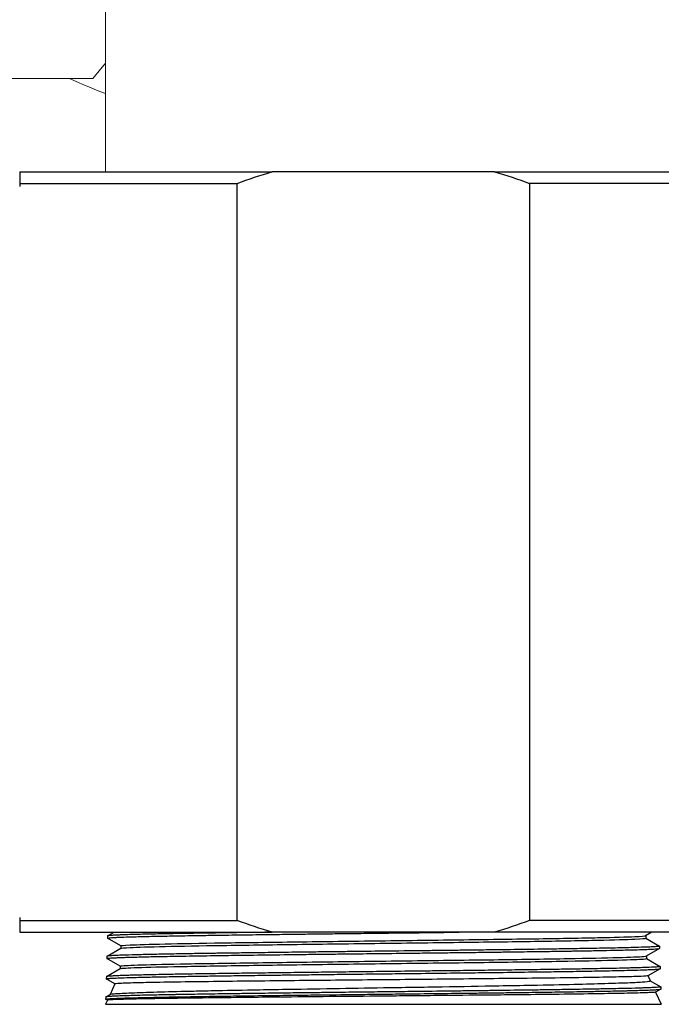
# Model space of a CAD drawing. Extents: x 1 to 669, y 0 to 417.
# Tile 202 of 256: x 322.45 to 325.19, y 264.23 to 268.44. Entities that reach past the tile are written whole.
import ezdxf

# ---------------------------------------------------------------- set-up
doc = ezdxf.new("R2010")
doc.units = 0
doc.header["$LTSCALE"] = 12
doc.header["$MEASUREMENT"] = 0
doc.layers.get('0').update_dxf_attribs({"linetype": 'CONTINUOUS'})
doc.layers.add('X', color=1, linetype='CONTINUOUS')

# ---------------------------------------------------------------- blocks, each defined once
blk = doc.blocks.new('GASTRAIN RIGHT')
at = {"layer": 'X', "lineweight": 0}
for p, q in [((301.4083, 289.469), (301.4083, 284.6341)), ((301.4083, 285.0988), (301.354, 285.0324)), ((301.354, 285.0324), (300.943, 285.0324))]:
    blk.add_line(p, q, dxfattribs=at)
at = {"layer": 'X', "lineweight": 0, "extrusion": (-1.99155e-16, 9.33032e-18, -1)}
blk.add_ellipse((302.5958, 286.5172), major_axis=(-2.4917, 0), ratio=0.707107, start_param=-1.074033, end_param=-1.002358, dxfattribs=at)

msp = doc.modelspace()

# ---------------------------------------------------------------- linework, layer by layer
at = {"layer": 'X'}
for p, q in [((322.45276, 267.78826), (323.53179, 267.78826)), ((324.48179, 267.78826), (323.53179, 267.78826)), ((324.48179, 267.78826), (325.56082, 267.78826)), ((322.45276, 267.73826), (322.45276, 267.72576)), ((322.45276, 267.73826), (323.38179, 267.73826)), ((323.38179, 264.58826), (323.38179, 267.73826)), ((325.56082, 267.73826), (324.63179, 267.73826)), ((324.63179, 267.73826), (324.63179, 264.58826)), ((322.45276, 264.60076), (322.45276, 264.58826)), ((322.45276, 264.58826), (323.38179, 264.58826)), ((325.56082, 264.58826), (324.63179, 264.58826)), ((322.45276, 264.53826), (323.53179, 264.53826)), ((322.82863, 264.52241), (322.85608, 264.53826)), ((324.48179, 264.53826), (323.53179, 264.53826)), ((325.56082, 264.53826), (324.48179, 264.53826)), ((325.1534, 264.53826), (325.1274, 264.52324)), ((325.12765, 264.52339), (325.12765, 264.51266)), ((322.82838, 264.52213), (322.82809, 264.51267)), ((322.88458, 264.4799), (322.82834, 264.51238)), ((325.12765, 264.51281), (325.1863, 264.47894)), ((322.82591, 264.43545), (322.88483, 264.46947)), ((322.88458, 264.48005), (322.88458, 264.46933)), ((325.1866, 264.46892), (325.13008, 264.43628)), ((325.18655, 264.47866), (325.18684, 264.46921)), ((322.82568, 264.43518), (322.82538, 264.42572)), ((322.88188, 264.39295), (322.82562, 264.42544)), ((325.13033, 264.43642), (325.13033, 264.4257)), ((325.13033, 264.42585), (325.18901, 264.39196)), ((322.82322, 264.3485), (322.88213, 264.38252)), ((322.88188, 264.3931), (322.88188, 264.38238)), ((325.18931, 264.38195), (325.13723, 264.35187)), ((325.18926, 264.39169), (325.18955, 264.38223)), ((322.82297, 264.34822), (322.82267, 264.33877)), ((322.85989, 264.31713), (322.82292, 264.33847)), ((322.85995, 264.31725), (322.83893, 264.27217)), ((325.13743, 264.35199), (325.14748, 264.33043)), ((325.14739, 264.33062), (325.19172, 264.30502)), ((322.8205, 264.26153), (322.83925, 264.27235)), ((325.19202, 264.29501), (325.16974, 264.28215)), ((325.16994, 264.28226), (325.19429, 264.23006)), ((325.19196, 264.30475), (325.19226, 264.29529)), ((322.82742, 264.2475), (322.81929, 264.23006)), ((322.81929, 264.23006), (324.00679, 264.23006)), ((322.82026, 264.26126), (322.81997, 264.2518)), ((322.82737, 264.24738), (322.8202, 264.25152)), ((324.00679, 264.23006), (325.19429, 264.23006))]:
    msp.add_line(p, q, dxfattribs=at)
for points in [[(322.45276, 267.78826), (322.45276, 267.77346), (322.45276, 267.75669), (322.45276, 267.73826)], [(323.38179, 267.73826), (323.4312, 267.75669), (323.48117, 267.77346), (323.53179, 267.78826)], [(324.48179, 267.78826), (324.53241, 267.77346), (324.58238, 267.75669), (324.63179, 267.73826)], [(322.45276, 264.58826), (322.45276, 264.56982), (322.45276, 264.55305), (322.45276, 264.53826)], [(323.53179, 264.53826), (323.48117, 264.55305), (323.4312, 264.56982), (323.38179, 264.58826)], [(324.63179, 264.58826), (324.58238, 264.56982), (324.53241, 264.55305), (324.48179, 264.53826)]]:
    msp.add_open_spline(points, degree=3, dxfattribs=at)
for points, knots in [([(322.82834, 264.51238), (322.82824, 264.51244), (322.82817, 264.51249), (322.82775, 264.51309), (322.83001, 264.51363), (322.83608, 264.5143), (322.83744, 264.51443), (322.8424, 264.51486), (322.84666, 264.51515), (322.85675, 264.51574), (322.86255, 264.51603), (322.87449, 264.51656), (322.88037, 264.51681), (322.90074, 264.51758), (322.91715, 264.51812), (322.94059, 264.51878), (322.94541, 264.51891), (322.9617, 264.51934), (322.97378, 264.51963), (322.99906, 264.52022), (323.01222, 264.52051), (323.03757, 264.52104), (323.04954, 264.52129), (323.08852, 264.52206), (323.11709, 264.52259), (323.16263, 264.52337), (323.17819, 264.52363), (323.21732, 264.52426), (323.24135, 264.52463), (323.27635, 264.52515), (323.28662, 264.52531), (323.30844, 264.52563), (323.32001, 264.5258), (323.36876, 264.5265), (323.40725, 264.52704), (323.46643, 264.52783), (323.48615, 264.52809), (323.52479, 264.52859), (323.54368, 264.52882), (323.58086, 264.52929), (323.59913, 264.52952), (323.6285, 264.52988), (323.63948, 264.53002), (323.67184, 264.53042), (323.69335, 264.53069), (323.74296, 264.5313), (323.77115, 264.53164), (323.8214, 264.53224), (323.84336, 264.5325), (323.90509, 264.53322), (323.94498, 264.53368), (323.99223, 264.53423), (323.99951, 264.53432), (324.00679, 264.53441)], [-4.7650055, -4.7650055, -4.7650055, -4.7650055, -4.7283243, -4.7283243, -4.381738, -4.381738, -4.296477, -4.296477, -4.1026561, -4.1026561, -3.9109254, -3.9109254, -3.754758, -3.754758, -3.4126616, -3.4126616, -3.32739, -3.32739, -3.1326931, -3.1326931, -2.9427396, -2.9427396, -2.7845641, -2.7845641, -2.445839, -2.445839, -2.2776483, -2.2776483, -2.0341944, -2.0341944, -1.9348918, -1.9348918, -1.8259555, -1.8259555, -1.4817279, -1.4817279, -1.3135134, -1.3135134, -1.15649, -1.15649, -1.0076683, -1.0076683, -0.9194329, -0.9194329, -0.7490052, -0.7490052, -0.5292515, -0.5292515, -0.3600648, -0.3600648, -0.0554885, -0.0554885, -0.000001, -0.000001, -0.000001, -0.000001]), ([(323.54186, 264.53826), (323.52763, 264.53808), (323.51351, 264.5379), (323.48923, 264.53759), (323.47901, 264.53745), (323.45582, 264.53715), (323.44291, 264.53697), (323.40301, 264.53643), (323.3765, 264.53606), (323.33268, 264.53543), (323.31503, 264.53518), (323.27423, 264.53458), (323.25139, 264.53424), (323.21367, 264.53365), (323.19844, 264.53341), (323.17548, 264.53304), (323.16749, 264.53291), (323.142, 264.53248), (323.12497, 264.53218), (323.08533, 264.53145), (323.06336, 264.53102), (323.01563, 264.53004), (322.99089, 264.5295), (322.95986, 264.52874), (322.95149, 264.52852), (322.92907, 264.52791), (322.91591, 264.52751), (322.89628, 264.52685), (322.88905, 264.52659), (322.87525, 264.52604), (322.86878, 264.52576), (322.85543, 264.52512), (322.84906, 264.52475), (322.84126, 264.52419), (322.83892, 264.524), (322.83321, 264.52344), (322.83071, 264.52307), (322.82873, 264.52251), (322.82839, 264.52232), (322.82838, 264.52213)], [-17.607601, -17.607601, -17.607601, -17.607601, -17.4895181, -17.4895181, -17.4026055, -17.4026055, -17.2909514, -17.2909514, -17.0539161, -17.0539161, -16.8889713, -16.8889713, -16.6646492, -16.6646492, -16.5064488, -16.5064488, -16.420172, -16.420172, -16.2270004, -16.2270004, -15.9535152, -15.9535152, -15.5946299, -15.5946299, -15.4537566, -15.4537566, -15.1982935, -15.1982935, -15.0293972, -15.0293972, -14.8470359, -14.8470359, -14.6065384, -14.6065384, -14.4799821, -14.4799821, -14.2448335, -14.2448335, -14.1204769, -14.1204769, -14.1204769, -14.1204769]), ([(322.88458, 264.48005), (322.88458, 264.48128), (322.89789, 264.48251), (322.95595, 264.48523), (323.00677, 264.48672), (323.14118, 264.4897), (323.22475, 264.49119), (323.41601, 264.49418), (323.52367, 264.49567), (323.75195, 264.49865), (323.87254, 264.50014), (324.1142, 264.50312), (324.23522, 264.50461), (324.46523, 264.5076), (324.57416, 264.50909), (324.7687, 264.51207), (324.85426, 264.51356), (324.9932, 264.51654), (325.04654, 264.51803), (325.10964, 264.52076), (325.12525, 264.522), (325.1274, 264.52324)], [0.299936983, 0.299936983, 0.299936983, 0.299936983, 0.302931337, 0.302931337, 0.306561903, 0.306561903, 0.310192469, 0.310192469, 0.313823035, 0.313823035, 0.317453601, 0.317453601, 0.321084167, 0.321084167, 0.324714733, 0.324714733, 0.328345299, 0.328345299, 0.331975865, 0.331975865, 0.334990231, 0.334990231, 0.334990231, 0.334990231]), ([(324.00679, 264.53441), (324.06515, 264.53509), (324.12343, 264.53579), (324.2261, 264.53701), (324.27062, 264.53754), (324.31975, 264.53813), (324.32499, 264.53819), (324.33023, 264.53826)], [-18.78290675, -18.78290675, -18.78290675, -18.78290675, -18.33816331, -18.33816331, -17.99176512, -17.99176512, -17.95028741, -17.95028741, -17.95028741, -17.95028741]), ([(322.88483, 264.46947), (322.88679, 264.47061), (322.89999, 264.47174), (322.95595, 264.47436), (323.00677, 264.47585), (323.14118, 264.47883), (323.22475, 264.48032), (323.41601, 264.48331), (323.52367, 264.4848), (323.75195, 264.48778), (323.87254, 264.48927), (324.1142, 264.49225), (324.23522, 264.49374), (324.46523, 264.49673), (324.57416, 264.49822), (324.7687, 264.5012), (324.85426, 264.50269), (324.9932, 264.50567), (325.04654, 264.50716), (325.11191, 264.50999), (325.12765, 264.51133), (325.12765, 264.51266)], [0.300176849, 0.300176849, 0.300176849, 0.300176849, 0.302931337, 0.302931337, 0.306561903, 0.306561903, 0.310192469, 0.310192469, 0.313823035, 0.313823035, 0.317453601, 0.317453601, 0.321084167, 0.321084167, 0.324714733, 0.324714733, 0.328345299, 0.328345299, 0.331975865, 0.331975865, 0.335229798, 0.335229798, 0.335229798, 0.335229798]), ([(322.82562, 264.42544), (322.82536, 264.42559), (322.82531, 264.42573), (322.8258, 264.42621), (322.82716, 264.42653), (322.8313, 264.42711), (322.83363, 264.42736), (322.84255, 264.42813), (322.85099, 264.42866), (322.86457, 264.4293), (322.86748, 264.42943), (322.87748, 264.42986), (322.8852, 264.43015), (322.90216, 264.43073), (322.9114, 264.43103), (322.92908, 264.43155), (322.9372, 264.43178), (322.96635, 264.43257), (322.98943, 264.43312), (323.03198, 264.43404), (323.05015, 264.43441), (323.08696, 264.4351), (323.10543, 264.43544), (323.13276, 264.43592), (323.14094, 264.43606), (323.18641, 264.43684), (323.22622, 264.43749), (323.28562, 264.43838), (323.30323, 264.43864), (323.35284, 264.43934), (323.38556, 264.43979), (323.42989, 264.44039), (323.44063, 264.44053), (323.50018, 264.44133), (323.55067, 264.44199), (323.62331, 264.44289), (323.64429, 264.44315), (323.69444, 264.44376), (323.72377, 264.4441), (323.76629, 264.44461), (323.77928, 264.44477), (323.80593, 264.44508), (323.8196, 264.44525), (323.87167, 264.44587), (323.91029, 264.44633), (323.96827, 264.44702), (323.98753, 264.44724), (324.00679, 264.44747)], [-4.7747361, -4.7747361, -4.7747361, -4.7747361, -4.6784704, -4.6784704, -4.4629629, -4.4629629, -4.3017582, -4.3017582, -3.9671778, -3.9671778, -3.8819217, -3.8819217, -3.6889409, -3.6889409, -3.4961704, -3.4961704, -3.3479064, -3.3479064, -2.9910372, -2.9910372, -2.7509712, -2.7509712, -2.5301349, -2.5301349, -2.4380083, -2.4380083, -2.0263612, -2.0263612, -1.858174, -1.858174, -1.5622454, -1.5622454, -1.4687793, -1.4687793, -1.0480882, -1.0480882, -0.8796812, -0.8796812, -0.648874, -0.648874, -0.5479103, -0.5479103, -0.4423486, -0.4423486, -0.146786, -0.146786, -0.000001, -0.000001, -0.000001, -0.000001]), ([(324.00679, 264.45693), (324.00013, 264.45685), (323.99346, 264.45677), (323.94426, 264.45619), (323.9018, 264.45568), (323.83817, 264.45492), (323.81682, 264.45467), (323.76572, 264.45406), (323.73608, 264.45371), (323.68694, 264.45312), (323.66728, 264.45289), (323.63677, 264.45251), (323.62581, 264.45238), (323.59597, 264.45201), (323.57722, 264.45177), (323.53873, 264.45128), (323.51903, 264.45102), (323.4803, 264.45051), (323.46127, 264.45026), (323.41445, 264.44964), (323.38702, 264.44926), (323.34301, 264.44866), (323.32602, 264.44842), (323.30017, 264.44805), (323.29108, 264.44791), (323.27412, 264.44766), (323.26623, 264.44754), (323.23538, 264.44707), (323.21306, 264.44672), (323.1761, 264.44611), (323.1611, 264.44586), (323.11388, 264.44505), (323.08337, 264.4445), (323.04434, 264.44374), (323.03386, 264.44353), (323.00871, 264.443), (322.99447, 264.44267), (322.96906, 264.44206), (322.95773, 264.44178), (322.9423, 264.44137), (322.93767, 264.44124), (322.91264, 264.44053), (322.89493, 264.43997), (322.87514, 264.4392), (322.87047, 264.43901), (322.85814, 264.43845), (322.8513, 264.43809), (322.84083, 264.43741), (322.83687, 264.43709), (322.83089, 264.43649), (322.82876, 264.4362), (322.82626, 264.43567), (322.82568, 264.43543), (322.82568, 264.43518)], [-18.8642631, -18.8642631, -18.8642631, -18.8642631, -18.813495, -18.813495, -18.489307, -18.489307, -18.3248219, -18.3248219, -18.0935582, -18.0935582, -17.9376407, -17.9376407, -17.8495329, -17.8495329, -17.6966448, -17.6966448, -17.5325608, -17.5325608, -17.3698589, -17.3698589, -17.1264857, -17.1264857, -16.9691203, -16.9691203, -16.8823884, -16.8823884, -16.8054772, -16.8054772, -16.5785393, -16.5785393, -16.4163176, -16.4163176, -16.0534058, -16.0534058, -15.9141751, -15.9141751, -15.7076708, -15.7076708, -15.5236455, -15.5236455, -15.4414027, -15.4414027, -15.0660928, -15.0660928, -14.9390288, -14.9390288, -14.703967, -14.703967, -14.5032225, -14.5032225, -14.3143967, -14.3143967, -14.1524118, -14.1524118, -14.1524118, -14.1524118]), ([(325.1863, 264.47894), (325.1865, 264.47882), (325.18658, 264.47871), (325.18638, 264.47821), (325.18495, 264.47784), (325.18021, 264.47718), (325.17745, 264.4769), (325.17074, 264.47636), (325.16689, 264.4761), (325.15575, 264.47546), (325.14772, 264.47508), (325.13338, 264.47448), (325.12804, 264.47428), (325.10635, 264.47349), (325.08748, 264.4729), (325.05142, 264.47194), (325.03577, 264.47156), (325.00459, 264.47086), (324.98938, 264.47054), (324.96298, 264.47), (324.95228, 264.46978), (324.91196, 264.469), (324.88038, 264.46843), (324.83174, 264.46762), (324.81638, 264.46737), (324.77281, 264.46669), (324.74379, 264.46625), (324.70341, 264.46566), (324.69303, 264.46551), (324.6397, 264.46474), (324.59494, 264.46412), (324.52947, 264.46325), (324.51015, 264.463), (324.46089, 264.46238), (324.43064, 264.462), (324.38715, 264.46147), (324.37428, 264.46131), (324.34977, 264.46101), (324.33814, 264.46086), (324.30141, 264.46041), (324.27613, 264.4601), (324.22747, 264.45951), (324.20414, 264.45923), (324.12312, 264.45827), (324.06499, 264.4576), (324.00679, 264.45693)], [-4.7697097, -4.7697097, -4.7697097, -4.7697097, -4.6942169, -4.6942169, -4.452559, -4.452559, -4.2704703, -4.2704703, -4.1013314, -4.1013314, -3.8488078, -3.8488078, -3.7150225, -3.7150225, -3.3408002, -3.3408002, -3.0912449, -3.0912449, -2.878209, -2.878209, -2.7404387, -2.7404387, -2.3748159, -2.3748159, -2.2125586, -2.2125586, -1.925893, -1.925893, -1.8282203, -1.8282203, -1.4300942, -1.4300942, -1.2666183, -1.2666183, -1.0184226, -1.0184226, -0.9150577, -0.9150577, -0.822559, -0.822559, -0.6242314, -0.6242314, -0.4435636, -0.4435636, -0.000001, -0.000001, -0.000001, -0.000001]), ([(324.00679, 264.44747), (324.0555, 264.44803), (324.10416, 264.44859), (324.16677, 264.44933), (324.181, 264.4495), (324.22438, 264.45002), (324.25337, 264.45037), (324.3036, 264.45098), (324.32493, 264.45124), (324.3753, 264.45186), (324.40415, 264.45221), (324.4533, 264.45282), (324.47379, 264.45308), (324.50465, 264.45347), (324.51522, 264.45361), (324.54391, 264.45398), (324.56187, 264.45423), (324.59857, 264.45472), (324.61725, 264.45498), (324.65441, 264.4555), (324.67287, 264.45576), (324.71446, 264.45636), (324.73733, 264.4567), (324.77679, 264.45729), (324.79362, 264.45755), (324.81847, 264.45794), (324.82681, 264.45808), (324.8593, 264.45861), (324.88251, 264.45902), (324.92423, 264.45978), (324.94296, 264.46014), (324.9824, 264.46092), (325.00264, 264.46135), (325.03435, 264.46207), (325.04658, 264.46236), (325.07388, 264.46307), (325.08828, 264.46348), (325.1126, 264.46425), (325.12284, 264.46461), (325.14307, 264.4654), (325.15252, 264.46582), (325.16563, 264.46654), (325.17017, 264.46683), (325.17628, 264.46732), (325.17833, 264.46751), (325.18459, 264.4682), (325.18686, 264.46871), (325.18684, 264.46921)], [-18.8251635, -18.8251635, -18.8251635, -18.8251635, -18.4539901, -18.4539901, -18.3444138, -18.3444138, -18.1191633, -18.1191633, -17.9507886, -17.9507886, -17.7184134, -17.7184134, -17.5491676, -17.5491676, -17.4601531, -17.4601531, -17.3057426, -17.3057426, -17.140302, -17.140302, -16.9710791, -16.9710791, -16.751294, -16.751294, -16.5806767, -16.5806767, -16.4927318, -16.4927318, -16.2331639, -16.2331639, -16.0027809, -16.0027809, -15.7225903, -15.7225903, -15.5295042, -15.5295042, -15.2647245, -15.2647245, -15.0338678, -15.0338678, -14.7531759, -14.7531759, -14.5604458, -14.5604458, -14.4378051, -14.4378051, -14.1149165, -14.1149165, -14.1149165, -14.1149165]), ([(322.88188, 264.3931), (322.88188, 264.39349), (322.88322, 264.39388), (322.89622, 264.39576), (322.92619, 264.39725), (323.02242, 264.40024), (323.08865, 264.40173), (323.25052, 264.40471), (323.34613, 264.4062), (323.55688, 264.40918), (323.67197, 264.41067), (323.90975, 264.41366), (324.0324, 264.41515), (324.27259, 264.41813), (324.39009, 264.41962), (324.60781, 264.4226), (324.708, 264.42409), (324.88071, 264.42708), (324.95321, 264.42857), (325.06304, 264.43155), (325.10036, 264.43304), (325.1251, 264.43511), (325.12907, 264.43569), (325.13008, 264.43628)], [0.229367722, 0.229367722, 0.229367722, 0.229367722, 0.230320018, 0.230320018, 0.233950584, 0.233950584, 0.23758115, 0.23758115, 0.241211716, 0.241211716, 0.244842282, 0.244842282, 0.248472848, 0.248472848, 0.252103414, 0.252103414, 0.25573398, 0.25573398, 0.259364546, 0.259364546, 0.262995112, 0.262995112, 0.26441114, 0.26441114, 0.26441114, 0.26441114]), ([(322.88213, 264.38252), (322.88264, 264.38282), (322.8839, 264.38311), (322.89622, 264.38489), (322.92619, 264.38639), (323.02242, 264.38937), (323.08865, 264.39086), (323.25052, 264.39384), (323.34613, 264.39533), (323.55688, 264.39831), (323.67197, 264.3998), (323.90975, 264.40279), (324.0324, 264.40428), (324.27259, 264.40726), (324.39009, 264.40875), (324.60781, 264.41173), (324.708, 264.41322), (324.88071, 264.41621), (324.95321, 264.4177), (325.06304, 264.42068), (325.10036, 264.42217), (325.12628, 264.42434), (325.13033, 264.42502), (325.13033, 264.4257)], [0.229607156, 0.229607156, 0.229607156, 0.229607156, 0.230320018, 0.230320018, 0.233950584, 0.233950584, 0.23758115, 0.23758115, 0.241211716, 0.241211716, 0.244842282, 0.244842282, 0.248472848, 0.248472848, 0.252103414, 0.252103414, 0.25573398, 0.25573398, 0.259364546, 0.259364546, 0.262995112, 0.262995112, 0.264651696, 0.264651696, 0.264651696, 0.264651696]), ([(322.82292, 264.33847), (322.82227, 264.33885), (322.8229, 264.33923), (322.82656, 264.33994), (322.82934, 264.34027), (322.83717, 264.34095), (322.84234, 264.3413), (322.85157, 264.34182), (322.85473, 264.34198), (322.86223, 264.34234), (322.86666, 264.34254), (322.88257, 264.3432), (322.89555, 264.34367), (322.92238, 264.3445), (322.93561, 264.34487), (322.96415, 264.3456), (322.9794, 264.34596), (323.00556, 264.34655), (323.01578, 264.34677), (323.0533, 264.34756), (323.08263, 264.34813), (323.13936, 264.34914), (323.16591, 264.34958), (323.21023, 264.35028), (323.22716, 264.35054), (323.25796, 264.35101), (323.27167, 264.35122), (323.31605, 264.35188), (323.3476, 264.35234), (323.40084, 264.35308), (323.42192, 264.35336), (323.47931, 264.35412), (323.51625, 264.35459), (323.56302, 264.35517), (323.57207, 264.35529), (323.59303, 264.35555), (323.60498, 264.3557), (323.64831, 264.35624), (323.68008, 264.35664), (323.73571, 264.35731), (323.7594, 264.3576), (323.81776, 264.35829), (323.85257, 264.35869), (323.90758, 264.35933), (323.92766, 264.35957), (323.96743, 264.36003), (323.98711, 264.36026), (324.00679, 264.3605)], [-4.7868693, -4.7868693, -4.7868693, -4.7868693, -4.5438331, -4.5438331, -4.3246104, -4.3246104, -4.0938589, -4.0938589, -3.9870593, -3.9870593, -3.8588313, -3.8588313, -3.5603519, -3.5603519, -3.3173193, -3.3173193, -3.0783608, -3.0783608, -2.9344011, -2.9344011, -2.5684172, -2.5684172, -2.2765737, -2.2765737, -2.103837, -2.103837, -1.9698443, -1.9698443, -1.6774645, -1.6774645, -1.4917153, -1.4917153, -1.1802063, -1.1802063, -1.1060087, -1.1060087, -1.0090303, -1.0090303, -0.756297, -0.756297, -0.5713386, -0.5713386, -0.303412, -0.303412, -0.1499892, -0.1499892, -0.000001, -0.000001, -0.000001, -0.000001]), ([(324.00679, 264.36995), (323.98742, 264.36972), (323.96804, 264.3695), (323.9094, 264.36881), (323.87022, 264.36836), (323.8181, 264.36775), (323.80494, 264.3676), (323.77949, 264.36729), (323.76721, 264.36715), (323.72142, 264.3666), (323.6882, 264.36619), (323.63504, 264.36553), (323.61485, 264.36528), (323.55236, 264.3645), (323.51082, 264.36398), (323.45826, 264.3633), (323.4462, 264.36314), (323.42342, 264.36284), (323.41268, 264.36269), (323.37224, 264.36214), (323.34323, 264.36172), (323.29781, 264.36106), (323.28085, 264.36081), (323.22295, 264.35994), (323.18394, 264.35934), (323.13988, 264.35859), (323.1324, 264.35846), (323.10261, 264.35794), (323.08127, 264.35754), (323.043, 264.35679), (323.02586, 264.35644), (322.98422, 264.35553), (322.96116, 264.35499), (322.93305, 264.35424), (322.92582, 264.35404), (322.90547, 264.35344), (322.89336, 264.35303), (322.87351, 264.35228), (322.86541, 264.35194), (322.85057, 264.35122), (322.84405, 264.35085), (322.83436, 264.35017), (322.83083, 264.34985), (322.82691, 264.34937), (322.82582, 264.3492), (322.82365, 264.34876), (322.82298, 264.34849), (322.82297, 264.34822)], [-18.9087646, -18.9087646, -18.9087646, -18.9087646, -18.7611173, -18.7611173, -18.4612634, -18.4612634, -18.3595196, -18.3595196, -18.2640778, -18.2640778, -18.0023917, -18.0023917, -17.8398425, -17.8398425, -17.4944841, -17.4944841, -17.390539, -17.390539, -17.2961531, -17.2961531, -17.0320521, -17.0320521, -16.8695987, -16.8695987, -16.465546, -16.465546, -16.3814389, -16.3814389, -16.12539, -16.12539, -15.8966181, -15.8966181, -15.536612, -15.536612, -15.4037917, -15.4037917, -15.1433781, -15.1433781, -14.9214303, -14.9214303, -14.6771645, -14.6771645, -14.4684551, -14.4684551, -14.3602822, -14.3602822, -14.1854146, -14.1854146, -14.1854146, -14.1854146]), ([(325.18901, 264.39196), (325.18911, 264.39191), (325.18917, 264.39186), (325.1895, 264.39142), (325.1884, 264.39104), (325.18385, 264.39033), (325.18079, 264.39001), (325.17415, 264.38948), (325.17112, 264.38927), (325.15854, 264.38848), (325.14653, 264.38791), (325.12838, 264.38722), (325.12491, 264.3871), (325.11164, 264.38663), (325.10099, 264.3863), (325.08096, 264.38573), (325.07206, 264.38548), (325.0552, 264.38505), (325.04743, 264.38485), (325.03163, 264.38447), (325.02363, 264.38428), (324.99853, 264.38371), (324.98059, 264.38333), (324.94434, 264.38261), (324.92623, 264.38227), (324.88531, 264.38154), (324.86221, 264.38115), (324.8299, 264.38062), (324.8216, 264.38048), (324.7982, 264.38011), (324.78285, 264.37986), (324.74244, 264.37924), (324.71689, 264.37886), (324.67315, 264.37823), (324.6554, 264.37798), (324.61904, 264.37748), (324.60044, 264.37723), (324.56413, 264.37675), (324.54648, 264.37652), (324.51813, 264.37615), (324.50756, 264.37602), (324.47844, 264.37564), (324.45974, 264.3754), (324.41053, 264.37477), (324.37974, 264.37439), (324.32811, 264.37376), (324.30751, 264.37351), (324.25604, 264.37289), (324.22503, 264.37253), (324.18034, 264.37201), (324.16683, 264.37185), (324.1047, 264.37111), (324.05577, 264.37053), (324.00679, 264.36995)], [-4.7800258, -4.7800258, -4.7800258, -4.7800258, -4.7449966, -4.7449966, -4.4935661, -4.4935661, -4.2820753, -4.2820753, -4.1443632, -4.1443632, -3.7779096, -3.7779096, -3.6956087, -3.6956087, -3.4752289, -3.4752289, -3.3162054, -3.3162054, -3.189881, -3.189881, -3.0690992, -3.0690992, -2.8234571, -2.8234571, -2.6007739, -2.6007739, -2.3421976, -2.3421976, -2.2545046, -2.2545046, -2.0983163, -2.0983163, -1.8524082, -1.8524082, -1.6896924, -1.6896924, -1.5248978, -1.5248978, -1.3730943, -1.3730943, -1.2840488, -1.2840488, -1.129213, -1.129213, -0.8808888, -0.8808888, -0.7181901, -0.7181901, -0.4771931, -0.4771931, -0.3732436, -0.3732436, -0.000001, -0.000001, -0.000001, -0.000001]), ([(324.00679, 264.3605), (324.04047, 264.3609), (324.07414, 264.3613), (324.122, 264.36186), (324.13628, 264.36203), (324.19871, 264.36276), (324.24649, 264.36332), (324.30529, 264.36402), (324.31694, 264.36416), (324.36617, 264.36476), (324.40323, 264.36523), (324.46015, 264.36595), (324.48046, 264.36621), (324.55031, 264.36711), (324.59845, 264.36774), (324.65589, 264.36853), (324.66706, 264.36868), (324.70931, 264.36929), (324.73948, 264.36974), (324.78538, 264.37045), (324.80186, 264.37071), (324.8498, 264.37148), (324.87998, 264.37198), (324.9219, 264.37273), (324.93505, 264.37297), (324.96492, 264.37355), (324.98128, 264.37389), (325.01521, 264.37462), (325.03243, 264.37502), (325.06979, 264.37594), (325.08889, 264.37646), (325.11316, 264.37722), (325.12022, 264.37746), (325.13485, 264.37799), (325.14216, 264.37829), (325.15535, 264.37889), (325.16121, 264.37919), (325.16846, 264.37962), (325.17052, 264.37976), (325.1801, 264.38042), (325.18522, 264.38094), (325.18886, 264.3817), (325.18946, 264.38193), (325.18955, 264.38219), (325.18955, 264.38221), (325.18955, 264.38223)], [-18.8693355, -18.8693355, -18.8693355, -18.8693355, -18.6126553, -18.6126553, -18.5032539, -18.5032539, -18.1332891, -18.1332891, -18.0413631, -18.0413631, -17.7434355, -17.7434355, -17.5752377, -17.5752377, -17.1576423, -17.1576423, -17.0554463, -17.0554463, -16.76647, -16.76647, -16.5982279, -16.5982279, -16.2644911, -16.2644911, -16.1046656, -16.1046656, -15.8886981, -15.8886981, -15.6320141, -15.6320141, -15.2877482, -15.2877482, -15.132254, -15.132254, -14.9409213, -14.9409213, -14.7462849, -14.7462849, -14.6610099, -14.6610099, -14.3155766, -14.3155766, -14.1607874, -14.1607874, -14.1477611, -14.1477611, -14.1477611, -14.1477611]), ([(324.00679, 264.33468), (323.88501, 264.33348), (323.76391, 264.33233), (323.53234, 264.32993), (323.4232, 264.32878), (323.26518, 264.32684), (323.20972, 264.32614), (323.10708, 264.32467), (323.06059, 264.32389), (323.00199, 264.32279), (322.98469, 264.32244), (322.93733, 264.32137), (322.91228, 264.32063), (322.88524, 264.31955), (322.87801, 264.3192), (322.8644, 264.31832), (322.8602, 264.31778), (322.85995, 264.31725)], [0.000001, 0.000001, 0.000001, 0.000001, 0.9280032, 0.9280032, 1.8587419, 1.8587419, 2.4280673, 2.4280673, 3.0225558, 3.0225558, 3.3043527, 3.3043527, 3.8725888, 3.8725888, 4.1554044, 4.1554044, 4.5762905, 4.5762905, 4.5762905, 4.5762905]), ([(325.13723, 264.35187), (325.13651, 264.35146), (325.1334, 264.35105), (325.11816, 264.3499), (325.10089, 264.34914), (325.053, 264.34769), (325.02312, 264.347), (324.95103, 264.34557), (324.90891, 264.34485), (324.81183, 264.34342), (324.75672, 264.34268), (324.59872, 264.3407), (324.48876, 264.33953), (324.25416, 264.33708), (324.13083, 264.3359), (324.00679, 264.33468)], [2.666126, 2.666126, 2.666126, 2.666126, 2.9888129, 2.9888129, 3.5639159, 3.5639159, 4.112395, 4.112395, 4.6647968, 4.6647968, 5.2391992, 5.2391992, 6.1811945, 6.1811945, 7.1259579, 7.1259579, 7.1259579, 7.1259579]), ([(324.00679, 264.30121), (324.09148, 264.30256), (324.17574, 264.30392), (324.34186, 264.3067), (324.42326, 264.30805), (324.54942, 264.31032), (324.59644, 264.31122), (324.70631, 264.31337), (324.76662, 264.3146), (324.87001, 264.31701), (324.91407, 264.31816), (324.99557, 264.3205), (325.03177, 264.32174), (325.08867, 264.32419), (325.10998, 264.32535), (325.13922, 264.32772), (325.14691, 264.32894), (325.14753, 264.33024), (325.14753, 264.33034), (325.14748, 264.33043)], [0.000001, 0.000001, 0.000001, 0.000001, 0.6454197, 0.6454197, 1.2995004, 1.2995004, 1.7118507, 1.7118507, 2.3071071, 2.3071071, 2.8363992, 2.8363992, 3.4188173, 3.4188173, 3.9713398, 3.9713398, 4.5313883, 4.5313883, 4.5759768, 4.5759768, 4.5759768, 4.5759768]), ([(322.8202, 264.25152), (322.82004, 264.25161), (322.81997, 264.2517), (322.81996, 264.25201), (322.82042, 264.25223), (322.82246, 264.25273), (322.82431, 264.25301), (322.83102, 264.25375), (322.83704, 264.2542), (322.85121, 264.25501), (322.85872, 264.25537), (322.87658, 264.25611), (322.88707, 264.25648), (322.90574, 264.25709), (322.9131, 264.25732), (322.93979, 264.2581), (322.96122, 264.25865), (323.00224, 264.25959), (323.02066, 264.25998), (323.05671, 264.2607), (323.07397, 264.26102), (323.09938, 264.26149), (323.10686, 264.26162), (323.14907, 264.26238), (323.18625, 264.263), (323.24243, 264.26387), (323.25949, 264.26413), (323.30555, 264.2648), (323.33516, 264.26521), (323.37751, 264.2658), (323.38946, 264.26596), (323.44832, 264.26677), (323.49696, 264.26741), (323.56759, 264.26831), (323.58831, 264.26856), (323.642, 264.26922), (323.67524, 264.26962), (323.7215, 264.27017), (323.73416, 264.27033), (323.7988, 264.2711), (323.85145, 264.27174), (323.91967, 264.27254), (323.93489, 264.27272), (323.969, 264.27311), (323.98789, 264.27333), (324.00679, 264.27355)], [-4.7962788, -4.7962788, -4.7962788, -4.7962788, -4.7364883, -4.7364883, -4.5919646, -4.5919646, -4.4107689, -4.4107689, -4.1172297, -4.1172297, -3.8808653, -3.8808653, -3.6309216, -3.6309216, -3.4838084, -3.4838084, -3.126872, -3.126872, -2.8694476, -2.8694476, -2.6535165, -2.6535165, -2.5656067, -2.5656067, -2.1656832, -2.1656832, -1.9970886, -1.9970886, -1.7206713, -1.7206713, -1.6136444, -1.6136444, -1.1992248, -1.1992248, -1.0298741, -1.0298741, -0.7650454, -0.7650454, -0.6657743, -0.6657743, -0.2602437, -0.2602437, -0.1439956, -0.1439956, -0.000001, -0.000001, -0.000001, -0.000001]), ([(324.00679, 264.28301), (323.98978, 264.28281), (323.97277, 264.28261), (323.94289, 264.28227), (323.93001, 264.28212), (323.87841, 264.28151), (323.83984, 264.28104), (323.77875, 264.28032), (323.75604, 264.28004), (323.69562, 264.27932), (323.65823, 264.27888), (323.6048, 264.27823), (323.58829, 264.27802), (323.55881, 264.27765), (323.54579, 264.27749), (323.48806, 264.27674), (323.44449, 264.27616), (323.3777, 264.27526), (323.35352, 264.27493), (323.31048, 264.27432), (323.29144, 264.27405), (323.264, 264.27365), (323.25526, 264.27352), (323.2354, 264.27321), (323.22435, 264.27304), (323.1808, 264.27235), (323.14978, 264.27183), (323.11828, 264.27128), (323.11601, 264.27124), (323.09646, 264.27089), (323.07983, 264.27059), (323.04128, 264.26985), (323.02008, 264.26943), (322.99264, 264.26882), (322.98515, 264.26865), (322.96333, 264.26814), (322.9497, 264.26779), (322.92573, 264.26714), (322.9152, 264.26683), (322.89373, 264.26616), (322.88317, 264.26579), (322.86591, 264.26513), (322.85888, 264.26482), (322.84928, 264.26434), (322.84612, 264.26417), (322.83753, 264.26365), (322.83288, 264.26331), (322.82608, 264.26265), (322.82373, 264.26235), (322.82093, 264.26178), (322.82027, 264.26152), (322.82026, 264.26126)], [-11.5329678, -11.5329678, -11.5329678, -11.5329678, -11.4033337, -11.4033337, -11.305014, -11.305014, -11.0089795, -11.0089795, -10.8323169, -10.8323169, -10.5358405, -10.5358405, -10.4017945, -10.4017945, -10.2944012, -10.2944012, -9.9218821, -9.9218821, -9.7029506, -9.7029506, -9.5225567, -9.5225567, -9.4368246, -9.4368246, -9.3254306, -9.3254306, -8.9905127, -8.9905127, -8.9644266, -8.9644266, -8.7642516, -8.7642516, -8.4804611, -8.4804611, -8.3694524, -8.3694524, -8.146539, -8.146539, -7.9472081, -7.9472081, -7.7069207, -7.7069207, -7.5045107, -7.5045107, -7.392061, -7.392061, -7.1700099, -7.1700099, -6.9717329, -6.9717329, -6.7989967, -6.7989967, -6.7989967, -6.7989967]), ([(322.83925, 264.27235), (322.84029, 264.27296), (322.84324, 264.27357), (322.85277, 264.27479), (322.85922, 264.2754), (322.88483, 264.27726), (322.91004, 264.27848), (322.97418, 264.28098), (323.01241, 264.28222), (323.09852, 264.28455), (323.14561, 264.2857), (323.22378, 264.28745), (323.25129, 264.28804), (323.33249, 264.28969), (323.38862, 264.29075), (323.48906, 264.29259), (323.53174, 264.29336), (323.64563, 264.29533), (323.71824, 264.29651), (323.86314, 264.29889), (323.935, 264.30007), (324.00679, 264.30121)], [6.8347911, 6.8347911, 6.8347911, 6.8347911, 7.1294105, 7.1294105, 7.4146016, 7.4146016, 8.0207097, 8.0207097, 8.6037123, 8.6037123, 9.1538299, 9.1538299, 9.4331559, 9.4331559, 9.9482207, 9.9482207, 10.3090188, 10.3090188, 10.8866248, 10.8866248, 11.4377629, 11.4377629, 11.4377629, 11.4377629]), ([(325.19172, 264.30502), (325.1918, 264.30498), (325.19186, 264.30493), (325.19204, 264.30473), (325.19195, 264.30457), (325.19082, 264.30402), (325.18858, 264.30362), (325.18207, 264.30291), (325.17838, 264.30261), (325.16829, 264.30193), (325.16144, 264.30156), (325.14627, 264.30087), (325.13825, 264.30055), (325.12354, 264.30002), (325.11741, 264.29981), (325.09327, 264.29902), (325.07288, 264.29845), (325.04472, 264.29775), (325.03946, 264.29763), (325.01965, 264.29717), (325.00431, 264.29683), (324.97637, 264.29626), (324.96419, 264.29602), (324.94162, 264.29558), (324.93139, 264.29539), (324.88911, 264.29461), (324.85494, 264.29401), (324.80307, 264.29318), (324.78718, 264.29294), (324.74311, 264.29227), (324.71425, 264.29185), (324.67361, 264.29128), (324.66267, 264.29112), (324.6067, 264.29034), (324.55985, 264.2897), (324.48973, 264.2888), (324.46775, 264.28852), (324.41286, 264.28784), (324.37966, 264.28743), (324.33428, 264.28688), (324.32251, 264.28674), (324.26027, 264.28599), (324.20902, 264.28537), (324.14188, 264.28457), (324.12644, 264.28439), (324.07633, 264.28381), (324.04157, 264.28341), (324.00679, 264.28301)], [-4.7905151, -4.7905151, -4.7905151, -4.7905151, -4.7605911, -4.7605911, -4.6582667, -4.6582667, -4.4012888, -4.4012888, -4.20316, -4.20316, -3.959285, -3.959285, -3.7465909, -3.7465909, -3.6100334, -3.6100334, -3.2403597, -3.2403597, -3.1580482, -3.1580482, -2.9375621, -2.9375621, -2.7783343, -2.7783343, -2.6526015, -2.6526015, -2.2722001, -2.2722001, -2.1099995, -2.1099995, -1.8328908, -1.8328908, -1.7324571, -1.7324571, -1.324425, -1.324425, -1.1418336, -1.1418336, -0.8740947, -0.8740947, -0.780906, -0.780906, -0.3833577, -0.3833577, -0.2650518, -0.2650518, -0.000001, -0.000001, -0.000001, -0.000001]), ([(324.00679, 264.27355), (324.04148, 264.27395), (324.07616, 264.27435), (324.12849, 264.27496), (324.14623, 264.27517), (324.209, 264.27592), (324.25369, 264.27645), (324.32555, 264.27732), (324.35307, 264.27765), (324.40374, 264.27827), (324.42696, 264.27855), (324.46062, 264.27897), (324.47129, 264.2791), (324.49533, 264.27941), (324.50866, 264.27958), (324.5481, 264.2801), (324.57385, 264.28044), (324.61831, 264.28105), (324.63724, 264.28131), (324.68009, 264.28191), (324.70375, 264.28224), (324.74456, 264.28283), (324.76195, 264.28309), (324.78765, 264.28348), (324.79625, 264.28362), (324.82449, 264.28406), (324.84362, 264.28438), (324.88545, 264.28509), (324.90774, 264.28549), (324.96149, 264.28649), (324.99138, 264.28708), (325.02271, 264.28778), (325.02695, 264.28787), (325.03817, 264.28813), (325.04501, 264.2883), (325.06634, 264.28883), (325.07998, 264.2892), (325.10376, 264.2899), (325.11412, 264.29023), (325.13453, 264.29094), (325.14423, 264.29131), (325.15759, 264.29191), (325.1621, 264.29214), (325.16913, 264.29253), (325.17186, 264.29269), (325.17933, 264.2932), (325.18328, 264.29354), (325.18931, 264.29425), (325.19123, 264.29461), (325.19216, 264.29508), (325.19226, 264.29519), (325.19226, 264.29529)], [-18.9118317, -18.9118317, -18.9118317, -18.9118317, -18.6474611, -18.6474611, -18.5114694, -18.5114694, -18.1649116, -18.1649116, -17.9464979, -17.9464979, -17.7580612, -17.7580612, -17.6698932, -17.6698932, -17.558083, -17.558083, -17.3362117, -17.3362117, -17.1668893, -17.1668893, -16.9460043, -16.9460043, -16.775412, -16.775412, -16.6879299, -16.6879299, -16.4844286, -16.4844286, -16.2275609, -16.2275609, -15.8326332, -15.8326332, -15.7695519, -15.7695519, -15.6628102, -15.6628102, -15.4253521, -15.4253521, -15.2113677, -15.2113677, -14.9618878, -14.9618878, -14.8142277, -14.8142277, -14.70521, -14.70521, -14.4856901, -14.4856901, -14.2504514, -14.2504514, -14.1798529, -14.1798529, -14.1798529, -14.1798529]), ([(325.16974, 264.28215), (325.16861, 264.28149), (325.16137, 264.28082), (325.13364, 264.27945), (325.11211, 264.27875), (325.0694, 264.27767), (325.05321, 264.2773), (325.00193, 264.27624), (324.96275, 264.27558), (324.87032, 264.27416), (324.81634, 264.27341), (324.70616, 264.27205), (324.6515, 264.27142), (324.54835, 264.27028), (324.50109, 264.26977), (324.38283, 264.26856), (324.31061, 264.26786), (324.1975, 264.26675), (324.15782, 264.26637), (324.08099, 264.26563), (324.0439, 264.26529), (324.00679, 264.26494)], [13.8967434, 13.8967434, 13.8967434, 13.8967434, 14.4234981, 14.4234981, 14.9963363, 14.9963363, 15.2891065, 15.2891065, 15.8364528, 15.8364528, 16.428601, 16.428601, 16.9395729, 16.9395729, 17.3427183, 17.3427183, 17.91831, 17.91831, 18.2245835, 18.2245835, 18.5080879, 18.5080879, 18.5080879, 18.5080879]), ([(324.00679, 264.26494), (323.92942, 264.26421), (323.85218, 264.26347), (323.70306, 264.26202), (323.63143, 264.26134), (323.51345, 264.26013), (323.46593, 264.25963), (323.36264, 264.25849), (323.30804, 264.25788), (323.19518, 264.25651), (323.13871, 264.25573), (323.06493, 264.25463), (323.04279, 264.25428), (322.98018, 264.25322), (322.94447, 264.25249), (322.88751, 264.25107), (322.86597, 264.25039), (322.83574, 264.24896), (322.82776, 264.24822), (322.82742, 264.2475)], [0.000001, 0.000001, 0.000001, 0.000001, 0.5895449, 0.5895449, 1.1579111, 1.1579111, 1.5601162, 1.5601162, 2.0651377, 2.0651377, 2.6752333, 2.6752333, 2.9613374, 2.9613374, 3.5423634, 3.5423634, 4.1060598, 4.1060598, 4.6968234, 4.6968234, 4.6968234, 4.6968234])]:
    msp.add_open_spline(points, degree=3, knots=knots, dxfattribs=at)

# ---------------------------------------------------------------- block references
msp.add_blockref('GASTRAIN RIGHT', (21.41103, -16.84587))

doc.saveas('drawing.dxf')
